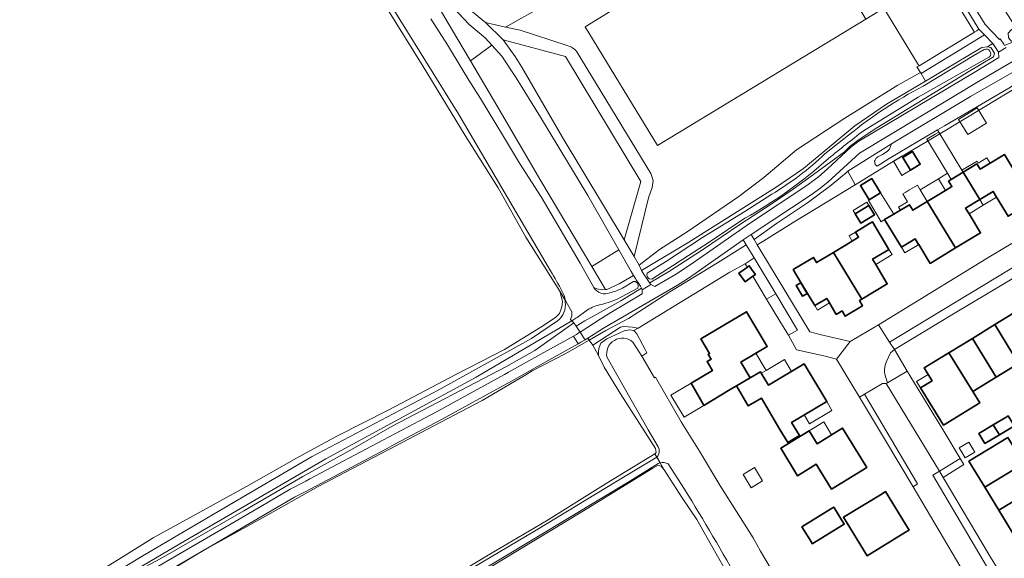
# Model space of a CAD drawing. Extents: x 147051 to 149075, y 463071 to 465537.
# Tile 14 of 229: x 147162 to 147357, y 464142 to 464248. Entities that reach past the tile are written whole.
import ezdxf

# ---------------------------------------------------------------- set-up
doc = ezdxf.new("R2010")
doc.units = 0
doc.header["$LTSCALE"] = 0.5
for name, color, linetype, lineweight in [('B-PV-GR-BEPLANTING_CULTUUR_BODEMBEDEKKER-GV', 252, 'CONTINUOUS', 18), ('B-PV-GR-BEPLANTING_CULTUUR_HEESTERS-GV', 252, 'CONTINUOUS', 18), ('B-PV-GR-BEPLANTING_CULTUUR_VASTE PLANTENVAK-GV', 252, 'CONTINUOUS', 18), ('B-PV-GR-GRAS-GV', 252, 'CONTINUOUS', 13), ('B-PV-GR-STRUIK-GV', 252, 'CONTINUOUS', 13), ('B-PV-OG-BEBOUWING-GV', 6, 'CONTINUOUS', 35), ('B-PV-OG-BEBOUWING_LUIFEL-GV', 6, 'CONTINUOUS', 18), ('B-PV-OG-TERREIN_BEGROEID-GV', 252, 'CONTINUOUS', 18), ('B-PV-OG-TERREIN_ERF-GV', 252, 'CONTINUOUS', 18), ('B-PV-OG-TERREIN_OEVER-GV', 252, 'CONTINUOUS', 18), ('B-PV-OG-WATER_SLOOT-GV', 252, 'CONTINUOUS', 18), ('B-PV-OG-WEG-GV', 252, 'CONTINUOUS', 18), ('B-PV-VH-GESLOTENVERHARDING-GV', 252, 'CONTINUOUS', 18), ('B-PV-VH-GESLOTENVERHARDING_ASFALT-GV', 252, 'CONTINUOUS', 18), ('B-PV-VH-OPENVERHARDING_BETONSTRAATSTEEN-GV', 252, 'CONTINUOUS', 18), ('B-PV-VH-OPENVERHARDING_STRAATBAKSTEEN-GV', 252, 'CONTINUOUS', 18), ('B-PV-VH-OPENVERHARDING_TEGEL-GV', 252, 'CONTINUOUS', 18)]:
    doc.layers.add(name, color=color, linetype=linetype, lineweight=lineweight)

msp = doc.modelspace()

# ---------------------------------------------------------------- linework, layer by layer
at = {"layer": 'B-PV-GR-BEPLANTING_CULTUUR_BODEMBEDEKKER-GV', "flags": 128}
msp.add_lwpolyline([(147337.327, 464178.588), (147334.792, 464182.864), (147334.035, 464182.23), (147333.189, 464180.379), (147332.984, 464179.772), (147332.865, 464178.925), (147332.858, 464178.381), (147332.913, 464178.016), (147333.424, 464176.298)], close=True, dxfattribs=at)
at = {"layer": 'B-PV-GR-BEPLANTING_CULTUUR_HEESTERS-GV', "flags": 128}
msp.add_lwpolyline([(147250.744, 464250.224), (147254.018, 464247.501), (147257.979, 464246.638), (147264.899, 464250.483)], dxfattribs=at)
for points in [[(147340.05, 464237.432), (147352.61, 464245.065), (147351.503, 464246.226), (147351.065, 464245.909), (147350.631, 464245.596), (147339.657, 464238.981), (147339.253, 464238.738), (147339.933, 464237.624)], [(147340.05, 464237.432), (147340.945, 464235.967), (147346.874, 464239.479), (147352.073, 464242.589), (147353.177, 464242.736), (147353.602, 464242.997), (147354.225, 464243.373), (147352.61, 464245.065)], [(147305.336, 464199.819), (147305.461, 464199.612), (147305.772, 464199.174), (147306.123, 464199.423), (147306.913, 464198.311), (147307.343, 464197.706), (147306.829, 464197.346), (147309.55, 464192.837), (147311.337, 464193.883), (147307.114, 464200.985)], [(147309.55, 464192.837), (147312.187, 464188.467), (147313.893, 464185.741), (147315.623, 464186.676), (147311.337, 464193.883)]]:
    msp.add_lwpolyline(points, close=True, dxfattribs=at)
at = {"layer": 'B-PV-GR-BEPLANTING_CULTUUR_VASTE PLANTENVAK-GV', "flags": 128}
msp.add_lwpolyline([(147356.552, 464243.004), (147357.03, 464243.203), (147357.821, 464243.521), (147358.327, 464243.744), (147358.103, 464243.708), (147357.748, 464244.01), (147357.514, 464244.21), (147357.316, 464244.599), (147357.271, 464245.417), (147357.929, 464246.124), (147358.779, 464246.546), (147335.311, 464283.261), (147331.888, 464281.237), (147331.902, 464281.214), (147342.231, 464264.306), (147344.054, 464261.322), (147352.749, 464247.146), (147355.533, 464244.168), (147355.676, 464244.273), (147356.397, 464243.228)], close=True, dxfattribs=at)
at = {"layer": 'B-PV-GR-GRAS-GV', "flags": 128}
for points in [[(147246.963, 464137.662), (147254.888, 464142.426), (147266.037, 464149.021), (147277.86, 464156.368), (147287.459, 464162.235), (147287.709, 464162.511), (147287.607, 464163.337), (147280.656, 464174.081), (147277.43, 464179.398), (147276.322, 464181.661), (147275.187, 464183.728), (147274.481, 464184.726), (147269.766, 464182.03), (147263.259, 464178.637), (147261.944, 464177.875), (147253.36, 464172.821), (147242.423, 464167.073), (147235.017, 464163.196), (147230.517, 464160.772), (147220.965, 464155.787), (147209.958, 464149.623), (147200.543, 464144.361), (147198.328, 464143.183), (147188.707, 464137.367)], [(147300.102, 464141.557), (147295.79, 464149.252), (147292.846, 464153.525), (147289.336, 464159.066), (147288.745, 464159.814), (147288.115, 464160.014), (147287.088, 464159.432), (147273.065, 464150.806), (147248.393, 464135.862)]]:
    msp.add_lwpolyline(points, dxfattribs=at)
at = {"layer": 'B-PV-GR-STRUIK-GV', "flags": 128}
msp.add_lwpolyline([(147343.319, 464226.289), (147333.776, 464220.625), (147331.375, 464219.142), (147330.997, 464219.462), (147330.905, 464219.766), (147330.861, 464220.101), (147330.973, 464220.341), (147331.162, 464220.683), (147331.525, 464220.943), (147332.442, 464221.44), (147333.377, 464222.015), (147333.804, 464222.509), (147334.209, 464223.569), (147325.594, 464218.118), (147327.043, 464215.467), (147333.553, 464219.448), (147343.752, 464225.536)], close=True, dxfattribs=at)
at = {"layer": 'B-PV-OG-BEBOUWING-GV', "flags": 128}
for points in [[(147336.438, 464220.837), (147337.972, 464218.321), (147339.905, 464219.5), (147338.371, 464222.016)], [(147348.367, 464217.928), (147351.644, 464212.526), (147354.294, 464214.127), (147354.974, 464213.001), (147357.265, 464209.211), (147362.127, 464212.149), (147356.52, 464221.448), (147353.703, 464219.746), (147351.732, 464218.554), (147351.109, 464219.585)], [(147329.811, 464212.472), (147332.068, 464213.854), (147330.352, 464216.657), (147328.094, 464215.275)], [(147346.889, 464202.948), (147351.821, 464205.928), (147349.534, 464209.712), (147348.853, 464210.84), (147351.644, 464212.526), (147348.367, 464217.928), (147346.01, 464216.504), (147345.494, 464216.192), (147346.153, 464215.102), (147344.891, 464214.34), (147341.298, 464212.169)], [(147329.766, 464211.335), (147327.064, 464209.673), (147328.176, 464207.866), (147330.878, 464209.529)], [(147336.164, 464203.098), (147338.905, 464204.754), (147339.578, 464203.641), (147339.587, 464203.626), (147341.84, 464199.897), (147346.889, 464202.948), (147341.298, 464212.169), (147338.413, 464210.426), (147337.759, 464211.508), (147335.98, 464210.432), (147335.549, 464210.172), (147334.654, 464209.631), (147332.869, 464208.552)], [(147328.382, 464192.851), (147333.396, 464195.855), (147331.103, 464199.681), (147331.093, 464199.698), (147330.476, 464200.727), (147333.148, 464202.328), (147333.704, 464202.661), (147330.442, 464208.104), (147329.886, 464207.771), (147327.091, 464206.096), (147327.716, 464205.057), (147326.468, 464204.31), (147322.749, 464202.082)], [(147314.795, 464198.668), (147316.33, 464196.107), (147317.601, 464193.984), (147319.06, 464191.549), (147321.427, 464192.967), (147321.958, 464192.08), (147323.315, 464189.815), (147324.456, 464190.498), (147325.072, 464189.469), (147328.504, 464191.525), (147327.887, 464192.554), (147328.382, 464192.851), (147322.749, 464202.082), (147319.401, 464200.076), (147318.806, 464201.071)], [(147306.829, 464197.346), (147307.343, 464197.706), (147306.913, 464198.311), (147306.123, 464199.423), (147305.772, 464199.174), (147304.077, 464197.97), (147305.286, 464196.268)], [(147317.213, 464193.751), (147317.573, 464193.967), (147316.301, 464196.09), (147315.941, 464195.874), (147315.389, 464195.543), (147316.66, 464193.42)], [(147294.631, 464176.244), (147296.985, 464172.101), (147297.138, 464171.832), (147302.353, 464174.953), (147303.57, 464175.665), (147306.329, 464177.278), (147304.479, 464180.379), (147309.672, 464183.477), (147305.574, 464190.347), (147296.556, 464184.968), (147298.293, 464182.057), (147298.018, 464181.893), (147298.571, 464180.966), (147297.781, 464180.494), (147298.703, 464178.948), (147298.824, 464178.745)], [(147364.076, 464183.035), (147359.381, 464190.692), (147354.647, 464187.792), (147359.307, 464180.114)], [(147354.872, 464177.397), (147359.307, 464180.114), (147354.647, 464187.792), (147350.228, 464185.085)], [(147354.872, 464177.397), (147350.228, 464185.085), (147345.575, 464182.234), (147350.268, 464174.577)], [(147339.952, 464175.283), (147344.463, 464167.919), (147351.644, 464172.316), (147350.268, 464174.577), (147345.575, 464182.234), (147340.688, 464179.24), (147341.478, 464177.95), (147342.25, 464176.69)], [(147312.186, 464167.08), (147313.716, 464164.513), (147316.021, 464165.888), (147314.49, 464168.454), (147321.411, 464172.583), (147316.96, 464180.045), (147309.896, 464175.831), (147308.491, 464178.186), (147308.323, 464178.468), (147306.329, 464177.278), (147303.57, 464175.665), (147305.928, 464171.711), (147308.508, 464173.249)], [(147355.537, 464165.98), (147358.215, 464167.585), (147358.489, 464167.749), (147357.298, 464169.735), (147357.025, 464169.572), (147354.327, 464167.955)], [(147352.689, 464164.274), (147355.537, 464165.98), (147354.327, 464167.955), (147351.499, 464166.26)], [(147322.393, 464166.02), (147322.296, 464165.96), (147319.526, 464164.254), (147317.957, 464166.803), (147312.331, 464163.339), (147315.658, 464157.933), (147319.35, 464160.206), (147322.381, 464155.284), (147329.314, 464159.552), (147324.525, 464167.332)], [(147357.234, 464165.506), (147349.513, 464160.82), (147352.648, 464155.655), (147360.368, 464160.343)], [(147355.421, 464151.086), (147363.123, 464155.804), (147360.368, 464160.343), (147352.648, 464155.655)], [(147365.894, 464151.24), (147368.383, 464152.847), (147365.734, 464157.266), (147363.176, 464155.716), (147363.123, 464155.804), (147355.421, 464151.086), (147358.258, 464146.412), (147365.968, 464151.118)], [(147337.006, 464146.745), (147337.706, 464147.172), (147333.053, 464154.798), (147332.353, 464154.371), (147324.727, 464149.717), (147329.381, 464142.092)], [(147316.52, 464147.847), (147318.396, 464144.756), (147318.56, 464144.485), (147324.881, 464148.322), (147322.841, 464151.683), (147322.39, 464151.409)]]:
    msp.add_lwpolyline(points, close=True, dxfattribs=at)
at = {"layer": 'B-PV-OG-BEBOUWING_LUIFEL-GV', "flags": 128}
for points in [[(147349.277, 464225.372), (147353.003, 464227.652), (147351.171, 464230.646), (147347.445, 464228.366)], [(147345.277, 464217.717), (147346.01, 464216.504), (147348.367, 464217.928), (147348.133, 464218.314), (147343.553, 464225.863), (147342.863, 464225.446), (147341.21, 464224.448)], [(147337.972, 464218.321), (147336.289, 464221.081), (147334.621, 464220.086), (147336.288, 464217.294)], [(147348.133, 464218.314), (147348.367, 464217.928), (147351.109, 464219.585), (147351.732, 464218.554), (147353.703, 464219.746), (147353.085, 464220.769), (147351.36, 464219.723), (147351.116, 464220.125)], [(147343.496, 464216.641), (147339.906, 464214.464), (147341.298, 464212.169), (147344.891, 464214.34)], [(147343.496, 464216.641), (147344.891, 464214.34), (147346.153, 464215.102), (147345.494, 464216.192), (147346.01, 464216.504), (147345.277, 464217.717)], [(147335.98, 464210.432), (147337.759, 464211.508), (147338.413, 464210.426), (147341.298, 464212.169), (147339.906, 464214.464), (147339.351, 464215.38), (147337.66, 464214.357), (147337.024, 464213.973), (147336.471, 464213.639), (147337.409, 464212.088), (147335.629, 464211.012)], [(147332.869, 464208.552), (147334.654, 464209.631), (147332.068, 464213.854), (147329.811, 464212.472), (147329.644, 464212.37), (147332.198, 464208.146)], [(147349.534, 464209.712), (147352.325, 464211.399), (147351.644, 464212.526), (147348.853, 464210.84)], [(147351.644, 464212.526), (147352.325, 464211.399), (147354.974, 464213.001), (147354.294, 464214.127)], [(147327.064, 464209.673), (147329.766, 464211.335), (147329.349, 464212.014), (147326.647, 464210.351)], [(147326.468, 464204.31), (147327.716, 464205.057), (147327.091, 464206.096), (147325.846, 464205.347)], [(147336.164, 464203.098), (147336.845, 464201.97), (147339.587, 464203.626), (147339.578, 464203.641), (147338.905, 464204.754)], [(147331.093, 464199.698), (147334.321, 464201.633), (147333.704, 464202.661), (147333.148, 464202.328), (147330.476, 464200.727)], [(147321.958, 464192.08), (147321.427, 464192.967), (147319.06, 464191.549), (147319.592, 464190.662)], [(147304.479, 464180.379), (147306.329, 464177.278), (147308.323, 464178.468), (147308.491, 464178.186), (147309.433, 464178.748), (147309.265, 464179.03), (147307.415, 464182.131)], [(147308.491, 464178.186), (147309.896, 464175.831), (147314.469, 464178.559), (147313.064, 464180.914), (147309.433, 464178.748)], [(147339.952, 464175.283), (147342.25, 464176.69), (147341.478, 464177.95), (147339.171, 464176.558)], [(147297.138, 464171.832), (147296.985, 464172.101), (147294.631, 464176.244), (147290.635, 464173.861), (147293.237, 464169.497)], [(147321.411, 464172.583), (147316.978, 464169.939), (147318.022, 464168.188), (147322.455, 464170.832)], [(147317.957, 464166.803), (147319.526, 464164.254), (147322.296, 464165.96), (147322.393, 464166.02), (147320.823, 464168.568)], [(147349.47, 464164.576), (147347.578, 464163.442), (147348.769, 464161.456), (147350.66, 464162.59)], [(147307.129, 464159.537), (147304.892, 464158.161), (147306.498, 464155.553), (147308.733, 464156.93)]]:
    msp.add_lwpolyline(points, close=True, dxfattribs=at)
at = {"layer": 'B-PV-OG-TERREIN_BEGROEID-GV', "flags": 128}
for points in [[(147314.865, 464272.023), (147329.165, 464248.19), (147332.725, 464250.381), (147326.14, 464261.21), (147337.018, 464267.776), (147337.073, 464267.809), (147349.578, 464247.322), (147350.515, 464245.799), (147350.509, 464245.796), (147350.631, 464245.596), (147351.065, 464245.909), (147351.503, 464246.226), (147344.877, 464257.059), (147330.458, 464280.632), (147325.938, 464288.047), (147324.253, 464287.702), (147310.966, 464278.851)], [(147235.23, 464267.074), (147241.254, 464256.646), (147248.356, 464244.493), (147251.046, 464239.927), (147255.255, 464243.07), (147253.953, 464244.523), (147250.782, 464247.168), (147248.696, 464249.355), (147247.028, 464251.206), (147245.254, 464253.77), (147241.852, 464259.4), (147235.327, 464270.302), (147230.926, 464277.919), (147229.196, 464276.826)], [(147314.865, 464272.023), (147273.71, 464246.679), (147288.01, 464223.195), (147329.165, 464248.19)], [(147327.882, 464221.69), (147321.641, 464215.961), (147320.09, 464214.727), (147318.561, 464213.586), (147306.479, 464205.607), (147307.079, 464204.612), (147311.478, 464207.81), (147317.601, 464211.896), (147321.95, 464215.105), (147325.273, 464217.836), (147325.594, 464218.118), (147334.209, 464223.569), (147349.82, 464232.881), (147358.445, 464237.822), (147373.263, 464247.517), (147374.35, 464247.448), (147374.85, 464247.768), (147373.901, 464249.422), (147358.719, 464240.181), (147351.72, 464236.059)], [(147259.894, 464240.794), (147261.208, 464238.73), (147269.161, 464224.902), (147281.38, 464204.54), (147284.68, 464216.072), (147269.807, 464240.824), (147257.496, 464244.134)], [(147280.333, 464202.591), (147274.252, 464213.327), (147264.867, 464228.821), (147260.048, 464236.612), (147257.207, 464240.892), (147255.255, 464243.07), (147251.046, 464239.927), (147256.237, 464231.115), (147264.92, 464216.236), (147275, 464199.269)], [(147286.464, 464196.024), (147286.664, 464195.725), (147287.457, 464195.36), (147291.547, 464197.709), (147294.619, 464199.738), (147306.355, 464207.903), (147317.469, 464215.288), (147319.825, 464217.051), (147321.515, 464218.549), (147326.192, 464222.897), (147327.769, 464224.089), (147350.519, 464237.666), (147355.448, 464240.598), (147355.391, 464241.655), (147355.117, 464242.058), (147354.908, 464242.366), (147354.225, 464243.373), (147353.602, 464242.997), (147353.177, 464242.736), (147353.864, 464242.572), (147354.547, 464241.467), (147354.377, 464240.774), (147349.495, 464237.877), (147344.061, 464234.452), (147331.302, 464226.702), (147327.653, 464224.252), (147326.063, 464223.05), (147324.904, 464221.972), (147319.518, 464217.979), (147314.769, 464214.595), (147310.47, 464211.612), (147304.471, 464207.701), (147296.698, 464202.486), (147290.349, 464198.399), (147286.492, 464196.041)], [(147339.933, 464237.624), (147335.486, 464235.143), (147324.998, 464228.629), (147315.429, 464222.333), (147309.006, 464216.868), (147305.729, 464214.376), (147304.046, 464213.108), (147293.821, 464206.157), (147288.366, 464202.68), (147284.353, 464199.572), (147284.367, 464199.548), (147284.82, 464198.472), (147294.147, 464204.104), (147311.463, 464215.001), (147316.864, 464218.642), (147326.986, 464227.1), (147333.209, 464231.385), (147340.945, 464235.967), (147340.05, 464237.432)], [(147317.601, 464211.896), (147311.478, 464207.81), (147307.079, 464204.612), (147307.69, 464203.598), (147308.981, 464204.378), (147315.306, 464208.29), (147327.043, 464215.467), (147325.594, 464218.118), (147325.273, 464217.836), (147321.95, 464215.105)], [(147274.481, 464184.726), (147277.783, 464186.622), (147282.233, 464189.03), (147290.407, 464194.27), (147299.83, 464200.038), (147304.754, 464203.122), (147305.526, 464203.588), (147304.943, 464204.541), (147295.63, 464198.025), (147293.693, 464196.736), (147291.94, 464195.627), (147277.335, 464187.073), (147274.193, 464185.133)], [(147299.83, 464200.038), (147290.407, 464194.27), (147282.233, 464189.03), (147277.783, 464186.622), (147274.481, 464184.726), (147275.187, 464183.728), (147280.684, 464187.327), (147281.31, 464187.402), (147283.037, 464187.279), (147284.163, 464187.081), (147302.311, 464198.164), (147305.336, 464199.819), (147307.114, 464200.985), (147306.89, 464201.362), (147305.526, 464203.588), (147304.754, 464203.122)], [(147277.7, 464194.725), (147277.956, 464194.731), (147280.42, 464195.841), (147283.25, 464197.534), (147282.767, 464198.295), (147280.333, 464202.591), (147275, 464199.269)], [(147284.958, 464193.879), (147284.984, 464194.697), (147284.838, 464195.03), (147280.751, 464192.532), (147277.293, 464190.591), (147273.601, 464188.519), (147271.923, 464187.505), (147272.604, 464186.526), (147272.716, 464186.348), (147272.729, 464186.332), (147276.683, 464188.869), (147278.791, 464190.184)]]:
    msp.add_lwpolyline(points, close=True, dxfattribs=at)
for points in [[(147329.165, 464248.19), (147288.01, 464223.195), (147273.71, 464246.679), (147314.865, 464272.023)], [(147243.235, 464248.248), (147246.524, 464243.119), (147249.403, 464238.328), (147250.723, 464236.132), (147253.021, 464232.502), (147257.367, 464225.323), (147260.722, 464219.7), (147265.002, 464213.041), (147272.695, 464199.953), (147275.436, 464195.16), (147275.978, 464194.902), (147277.014, 464194.708), (147277.7, 464194.725), (147275, 464199.269), (147264.92, 464216.236), (147256.237, 464231.115), (147251.046, 464239.927), (147248.356, 464244.493), (147241.254, 464256.646)], [(147264.899, 464250.483), (147257.979, 464246.638), (147260.876, 464246.007), (147270.169, 464242.957)], [(147272.056, 464241.747), (147286.649, 464217.691), (147287.134, 464216.276), (147286.915, 464214.92), (147286.183, 464212.861), (147283.352, 464201.246), (147284.353, 464199.572), (147288.366, 464202.68), (147293.821, 464206.157), (147304.046, 464213.108), (147305.729, 464214.376), (147309.006, 464216.868), (147315.429, 464222.333), (147324.998, 464228.629), (147335.486, 464235.143), (147339.933, 464237.624), (147339.253, 464238.738), (147339.657, 464238.981), (147339.494, 464239.249), (147332.725, 464250.381)]]:
    msp.add_lwpolyline(points, dxfattribs=at)
at = {"layer": 'B-PV-OG-TERREIN_BEGROEID-GV'}
msp.add_lwpolyline([(147270.169, 464242.957, -0.1695348), (147272.056, 464241.747)], format="xyb", dxfattribs=at)
at = {"layer": 'B-PV-OG-TERREIN_ERF-GV', "flags": 128}
for points in [[(147326.031, 464184.43), (147331.637, 464187.782), (147334.881, 464189.721), (147353.753, 464201.33), (147372.476, 464212.464), (147384.274, 464219.687), (147387.549, 464221.692), (147389.424, 464222.92), (147377.922, 464241.827), (147378.125, 464241.949), (147376.175, 464245.132), (147359.262, 464234.862), (147352.751, 464230.908), (147343.752, 464225.536), (147333.553, 464219.448), (147327.043, 464215.467), (147315.306, 464208.29), (147308.981, 464204.378), (147307.69, 464203.598), (147308.422, 464202.383), (147318.061, 464186.343), (147320.048, 464185.849)], [(147352.751, 464230.908), (147359.262, 464234.862), (147358.874, 464235.493), (147357.399, 464234.542), (147344.675, 464227.094), (147343.319, 464226.289), (147343.752, 464225.536)], [(147336.438, 464220.837), (147338.371, 464222.016), (147339.905, 464219.5), (147337.972, 464218.321)], [(147329.811, 464212.472), (147328.094, 464215.275), (147330.352, 464216.657), (147332.068, 464213.854)], [(147329.766, 464211.335), (147330.878, 464209.529), (147328.176, 464207.866), (147327.064, 464209.673)], [(147314.795, 464198.668), (147318.806, 464201.071), (147319.401, 464200.076), (147322.749, 464202.082), (147326.468, 464204.31), (147327.716, 464205.057), (147327.091, 464206.096), (147329.886, 464207.771), (147330.442, 464208.104), (147333.704, 464202.661), (147333.148, 464202.328), (147330.476, 464200.727), (147331.093, 464199.698), (147331.103, 464199.681), (147333.396, 464195.855), (147328.382, 464192.851), (147327.887, 464192.554), (147328.504, 464191.525), (147325.072, 464189.469), (147324.456, 464190.498), (147323.315, 464189.815), (147321.958, 464192.08), (147321.427, 464192.967), (147319.06, 464191.549), (147317.601, 464193.984), (147316.33, 464196.107)], [(147317.213, 464193.751), (147316.66, 464193.42), (147315.389, 464195.543), (147315.941, 464195.874), (147316.301, 464196.09), (147317.573, 464193.967)], [(147294.631, 464176.244), (147298.824, 464178.745), (147298.703, 464178.948), (147297.781, 464180.494), (147298.571, 464180.966), (147298.018, 464181.893), (147298.293, 464182.057), (147296.556, 464184.968), (147305.574, 464190.347), (147309.672, 464183.477), (147304.479, 464180.379), (147306.329, 464177.278), (147308.323, 464178.468), (147308.491, 464178.186), (147309.896, 464175.831), (147316.96, 464180.045), (147321.411, 464172.583), (147314.49, 464168.454), (147316.021, 464165.888), (147313.716, 464164.513), (147312.186, 464167.08), (147308.508, 464173.249), (147305.928, 464171.711), (147303.57, 464175.665), (147302.353, 464174.953), (147297.138, 464171.832), (147296.985, 464172.101)], [(147352.689, 464164.274), (147351.499, 464166.26), (147354.327, 464167.955), (147357.025, 464169.572), (147357.298, 464169.735), (147358.489, 464167.749), (147358.215, 464167.585), (147355.537, 464165.98)], [(147322.393, 464166.02), (147324.525, 464167.332), (147329.314, 464159.552), (147322.381, 464155.284), (147319.35, 464160.206), (147315.658, 464157.933), (147312.331, 464163.339), (147317.957, 464166.803), (147319.526, 464164.254), (147322.296, 464165.96)], [(147352.648, 464155.655), (147349.513, 464160.82), (147357.234, 464165.506), (147360.368, 464160.343), (147363.123, 464155.804), (147363.176, 464155.716), (147365.734, 464157.266), (147368.383, 464152.847), (147365.894, 464151.24), (147365.968, 464151.118), (147368.711, 464146.599), (147371.62, 464141.805), (147373.91, 464143.189), (147376.701, 464138.685), (147379.574, 464134.049), (147377.211, 464132.595), (147369.49, 464127.908), (147366.65, 464132.587), (147363.924, 464137.078), (147360.985, 464141.919), (147358.258, 464146.412), (147355.421, 464151.086)], [(147337.006, 464146.745), (147329.381, 464142.092), (147324.727, 464149.717), (147332.353, 464154.371), (147333.053, 464154.798), (147337.706, 464147.172)], [(147316.52, 464147.847), (147322.39, 464151.409), (147322.841, 464151.683), (147324.881, 464148.322), (147318.56, 464144.485), (147318.396, 464144.756)]]:
    msp.add_lwpolyline(points, close=True, dxfattribs=at)
for points in [[(147357.265, 464209.211), (147354.974, 464213.001), (147354.294, 464214.127), (147351.644, 464212.526), (147348.853, 464210.84), (147349.534, 464209.712), (147351.821, 464205.928), (147346.889, 464202.948), (147341.84, 464199.897), (147339.587, 464203.626), (147339.578, 464203.641), (147338.905, 464204.754), (147336.164, 464203.098), (147332.869, 464208.552), (147334.654, 464209.631), (147335.549, 464210.172), (147335.98, 464210.432), (147337.759, 464211.508), (147338.413, 464210.426), (147341.298, 464212.169), (147344.891, 464214.34), (147346.153, 464215.102), (147345.494, 464216.192), (147346.01, 464216.504), (147348.367, 464217.928), (147351.109, 464219.585), (147351.732, 464218.554), (147353.703, 464219.746), (147356.52, 464221.448)], [(147366.714, 464201.997), (147346.441, 464189.91), (147334.792, 464182.864), (147337.327, 464178.588), (147344.529, 464166.735), (147347.766, 464161.309), (147348.494, 464160.133), (147344.395, 464157.551), (147353.605, 464142.122), (147364.119, 464124.893)], [(147347.928, 464139.788), (147338.478, 464155.746), (147333.046, 464164.919), (147327.898, 464173.46), (147323.385, 464180.948), (147320.857, 464181.595), (147315.449, 464182.84), (147313.893, 464185.741), (147312.187, 464188.467), (147309.55, 464192.837), (147306.829, 464197.346), (147305.286, 464196.268), (147304.077, 464197.97), (147305.772, 464199.174), (147305.461, 464199.612), (147305.336, 464199.819), (147302.311, 464198.164), (147284.163, 464187.081), (147283.282, 464186.638), (147283.931, 464185.995), (147285.524, 464182.863), (147285.903, 464182.219), (147284.864, 464181.584), (147287.428, 464177.269), (147287.624, 464177.409), (147292.644, 464168.6), (147296.279, 464162.783), (147300.335, 464156.03), (147306.889, 464145.621), (147308.34, 464143.003), (147312.086, 464136.648)], [(147359.307, 464180.114), (147354.872, 464177.397), (147350.268, 464174.577), (147351.644, 464172.316), (147344.463, 464167.919), (147339.952, 464175.283), (147342.25, 464176.69), (147341.478, 464177.95), (147340.688, 464179.24), (147345.575, 464182.234), (147350.228, 464185.085), (147354.647, 464187.792), (147359.381, 464190.692)]]:
    msp.add_lwpolyline(points, dxfattribs=at)
at = {"layer": 'B-PV-OG-TERREIN_OEVER-GV', "flags": 128}
for points in [[(147218.072, 464278.364), (147218.591, 464277.492), (147224.394, 464267.868), (147226.86, 464263.755), (147227.061, 464263.103), (147227.22, 464262.409), (147227.689, 464261.779), (147234.671, 464250.163), (147241.714, 464238.838), (147249.971, 464225.176), (147256.491, 464214.822), (147261.991, 464205.106), (147268.685, 464194.399), (147269.748, 464192.637)], [(147266.841, 464198.409), (147248.75, 464229.336), (147233.222, 464254.466), (147219.868, 464277.197)], [(147340.456, 464234.945), (147350.514, 464241), (147352.537, 464242.216)], [(147353.589, 464240.72), (147339.483, 464232.778), (147328.672, 464226.106)], [(147321.064, 464221.536), (147325.699, 464225.225)], [(147305.261, 464208.835), (147298.185, 464204.106), (147286.858, 464196.809), (147286.33, 464196.867), (147286.028, 464197.191), (147285.888, 464197.619), (147285.977, 464197.999), (147289.585, 464200.194), (147296.853, 464205.056), (147305.276, 464210.179), (147310.579, 464213.576)], [(147280.836, 464194.881), (147281.093, 464195.025), (147283.256, 464196.342), (147283.612, 464196.321), (147284.087, 464195.955), (147284.21, 464196.021), (147283.797, 464196.671), (147283.636, 464196.926), (147283.25, 464197.534), (147280.42, 464195.841), (147277.956, 464194.731), (147277.7, 464194.725), (147277.014, 464194.708), (147275.978, 464194.902), (147275.436, 464195.16)], [(147271.88, 464189.055), (147271.064, 464188.572), (147271.458, 464188.175), (147271.923, 464187.505), (147273.601, 464188.519), (147277.293, 464190.591), (147280.751, 464192.532), (147284.838, 464195.03), (147284.623, 464195.37), (147284.21, 464196.021), (147284.087, 464195.955), (147284.191, 464195.42), (147284.092, 464195.028), (147279.879, 464192.788)], [(147269.748, 464192.637), (147268.685, 464194.399), (147269.205, 464192.45), (147269.153, 464191.672), (147268.976, 464190.911), (147268.613, 464189.976), (147267.828, 464189.223), (147264.92, 464187.263), (147257.738, 464182.863), (147248.14, 464177.938), (147234.886, 464170.918), (147224.776, 464165.793), (147217.12, 464161.628), (147206.817, 464155.819), (147188.373, 464145.644), (147181.474, 464141.382), (147177.732, 464139.071), (147165.191, 464131.148), (147153.514, 464124.149)], [(147092.217, 464083.887), (147106.67, 464092.6), (147129.81, 464107.691), (147138.351, 464112.999), (147162.047, 464127.453), (147186.612, 464142.29), (147202.305, 464151.493), (147219.619, 464161.647), (147244.668, 464174.827), (147263.075, 464185.058), (147268.201, 464188.557)], [(147160.533, 464123.066), (147175.756, 464132.844), (147182.429, 464137.207), (147183.254, 464137.858), (147183.457, 464138.172), (147185.539, 464139.276), (147188.999, 464141.112), (147191.704, 464142.598), (147196.053, 464145.131), (147206.278, 464150.95), (147217.952, 464157.746), (147227.652, 464163.188), (147235.601, 464167.727), (147258.052, 464179.466), (147263.736, 464182.686), (147271.458, 464188.175), (147271.064, 464188.572), (147252.156, 464177.385), (147222.456, 464161.235), (147193.62, 464144.445), (147170.733, 464130.947), (147138.252, 464110.469)], [(147283.282, 464186.638), (147282.486, 464186.739), (147281.39, 464186.598), (147277.988, 464184.974), (147276.805, 464184.142), (147276.494, 464183.254), (147276.332, 464182.637), (147276.322, 464181.661), (147277.43, 464179.398), (147280.656, 464174.081), (147287.607, 464163.337), (147287.709, 464162.511), (147287.459, 464162.235), (147287.828, 464161.613), (147288.012, 464161.724)], [(147283.145, 464184.329), (147284.864, 464181.584), (147285.903, 464182.219), (147285.524, 464182.863), (147283.931, 464185.995), (147283.282, 464186.638)], [(147288.136, 464163.653), (147286.152, 464167.007), (147278.022, 464181.281)], [(147251.253, 464139.584), (147264.021, 464147.165), (147281.935, 464158.064), (147287.828, 464161.613), (147287.459, 464162.235), (147277.86, 464156.368), (147266.037, 464149.021), (147254.888, 464142.426), (147246.963, 464137.662)], [(147248.393, 464135.862), (147273.065, 464150.806), (147287.088, 464159.432), (147288.115, 464160.014), (147288.745, 464159.814), (147289.336, 464159.066), (147288.508, 464160.464)], [(147288.092, 464160.317), (147282.52, 464156.855), (147264.141, 464145.772), (147248.6, 464136.438)], [(147288.508, 464160.464), (147289.336, 464159.066)], [(147293.304, 464155.245), (147290.115, 464160.271)], [(147289.336, 464159.066), (147292.846, 464153.525), (147295.79, 464149.252), (147300.102, 464141.557), (147304.056, 464134.708), (147305.629, 464131.931)]]:
    msp.add_lwpolyline(points, dxfattribs=at)
for points in [[(147285.798, 464197.016), (147286.214, 464196.395), (147286.464, 464196.024), (147286.492, 464196.041), (147290.349, 464198.399), (147296.698, 464202.486), (147304.471, 464207.701), (147310.47, 464211.612), (147314.769, 464214.595), (147319.518, 464217.979), (147324.904, 464221.972), (147326.063, 464223.05), (147327.653, 464224.252), (147331.302, 464226.702), (147344.061, 464234.452), (147349.495, 464237.877), (147354.377, 464240.774), (147354.547, 464241.467), (147353.864, 464242.572), (147353.177, 464242.736), (147352.073, 464242.589), (147346.874, 464239.479), (147340.945, 464235.967), (147333.209, 464231.385), (147326.986, 464227.1), (147316.864, 464218.642), (147311.463, 464215.001), (147294.147, 464204.104), (147284.82, 464198.472), (147285.381, 464197.636)], [(147284.163, 464187.081), (147283.037, 464187.279), (147281.31, 464187.402), (147280.684, 464187.327), (147275.187, 464183.728), (147276.322, 464181.661), (147276.332, 464182.637), (147276.494, 464183.254), (147276.805, 464184.142), (147277.988, 464184.974), (147281.39, 464186.598), (147282.486, 464186.739), (147283.282, 464186.638)]]:
    msp.add_lwpolyline(points, close=True, dxfattribs=at)
at = {"layer": 'B-PV-OG-TERREIN_OEVER-GV'}
for points in [[(147352.537, 464242.216, -0.7930457), (147353.589, 464240.72)], [(147325.699, 464225.225, -0.0504786), (147340.456, 464234.945)], [(147328.672, 464226.106, 0.0076429), (147321.745, 464220.636)], [(147321.745, 464220.636, -0.0549394), (147305.261, 464208.835)], [(147310.579, 464213.576, 0.0523097), (147321.064, 464221.536)], [(147269.131, 464194.349, 0.0247509), (147266.841, 464198.409)], [(147275.436, 464195.16, 0.3858334), (147278.587, 464194.085)], [(147269.748, 464192.637, 0.1277479), (147269.131, 464194.349)], [(147278.587, 464194.085, 0.0335762), (147280.836, 464194.881)], [(147268.201, 464188.557, 0.2792187), (147269.763, 464192.263)], [(147269.763, 464192.263, 0.0289403), (147269.748, 464192.637)], [(147276.51, 464191.704, 0.0922302), (147273.868, 464190.508)], [(147279.879, 464192.788, -0.0476421), (147276.51, 464191.704)], [(147273.868, 464190.508, -0.0138217), (147271.88, 464189.055)], [(147278.022, 464181.281, -0.7361841), (147283.145, 464184.329)], [(147288.012, 464161.724, 0.2718217), (147288.136, 464163.653)], [(147288.508, 464160.464, 0.0496711), (147288.092, 464160.317)], [(147290.115, 464160.271, 0.1838358), (147288.508, 464160.464)], [(147304.279, 464136.429, 0.0169852), (147293.304, 464155.245)]]:
    msp.add_lwpolyline(points, format="xyb", dxfattribs=at)
at = {"layer": 'B-PV-OG-WATER_SLOOT-GV', "flags": 128}
for points in [[(147219.868, 464277.197), (147233.222, 464254.466), (147248.75, 464229.336), (147266.841, 464198.409)], [(147275.436, 464195.16), (147272.695, 464199.953), (147265.002, 464213.041), (147260.722, 464219.7), (147257.367, 464225.323), (147253.021, 464232.502), (147250.723, 464236.132), (147249.403, 464238.328), (147246.524, 464243.119), (147243.235, 464248.248)], [(147352.537, 464242.216), (147350.514, 464241), (147340.456, 464234.945)], [(147328.672, 464226.106), (147339.483, 464232.778), (147353.589, 464240.72)], [(147325.699, 464225.225), (147321.064, 464221.536)], [(147310.579, 464213.576), (147305.276, 464210.179), (147296.853, 464205.056), (147289.585, 464200.194), (147285.977, 464197.999), (147285.888, 464197.619), (147286.028, 464197.191), (147286.33, 464196.867), (147286.858, 464196.809), (147298.185, 464204.106), (147305.261, 464208.835)], [(147279.879, 464192.788), (147284.092, 464195.028), (147284.191, 464195.42), (147284.087, 464195.955), (147283.612, 464196.321), (147283.256, 464196.342), (147281.093, 464195.025), (147280.836, 464194.881)], [(147092.8, 464082.943), (147094.93, 464084.101), (147117.726, 464097.981), (147138.252, 464110.469), (147170.733, 464130.947), (147193.62, 464144.445), (147222.456, 464161.235), (147252.156, 464177.385), (147271.064, 464188.572), (147270.798, 464188.841), (147271.097, 464189.567), (147271.07, 464190.343), (147269.941, 464192.318), (147269.748, 464192.637)], [(147269.748, 464192.637), (147269.941, 464192.318), (147271.07, 464190.343), (147271.097, 464189.567), (147270.798, 464188.841), (147271.064, 464188.572), (147271.88, 464189.055)], [(147268.201, 464188.557), (147263.075, 464185.058), (147244.668, 464174.827), (147219.619, 464161.647), (147202.305, 464151.493), (147186.612, 464142.29), (147162.047, 464127.453), (147138.351, 464112.999), (147129.81, 464107.691), (147106.67, 464092.6), (147092.217, 464083.887)], [(147358.922, 464059.762), (147353.859, 464067.969), (147344.929, 464082.534), (147341.715, 464087.561), (147339.277, 464091.675), (147336.145, 464097.037), (147332.51, 464103.02), (147331.643, 464104.53), (147331.524, 464104.442), (147331.019, 464105.271), (147322.825, 464118.716), (147317.407, 464127.774), (147316.045, 464130.05), (147315.616, 464130.788), (147312.086, 464136.648), (147308.34, 464143.003), (147306.889, 464145.621), (147300.335, 464156.03), (147296.279, 464162.783), (147292.644, 464168.6), (147287.624, 464177.409), (147287.428, 464177.269), (147284.864, 464181.584), (147283.145, 464184.329)], [(147278.022, 464181.281), (147286.152, 464167.007), (147288.136, 464163.653)], [(147288.508, 464160.464), (147287.828, 464161.613), (147281.935, 464158.064), (147264.021, 464147.165), (147251.253, 464139.584), (147242.15, 464134.275), (147231.92, 464128.376), (147216.53, 464118.828)], [(147248.6, 464136.438), (147264.141, 464145.772), (147282.52, 464156.855), (147288.092, 464160.317)], [(147288.012, 464161.724), (147287.828, 464161.613), (147288.508, 464160.464)], [(147290.115, 464160.271), (147293.304, 464155.245)]]:
    msp.add_lwpolyline(points, dxfattribs=at)
msp.add_lwpolyline([(147358.445, 464237.822), (147349.82, 464232.881), (147334.209, 464223.569), (147333.804, 464222.509), (147333.377, 464222.015), (147332.442, 464221.44), (147331.525, 464220.943), (147331.162, 464220.683), (147330.973, 464220.341), (147330.861, 464220.101), (147330.905, 464219.766), (147330.997, 464219.462), (147331.375, 464219.142), (147333.776, 464220.625), (147343.319, 464226.289), (147344.675, 464227.094), (147357.399, 464234.542), (147358.874, 464235.493), (147374.632, 464245.652), (147374.978, 464246.412), (147374.35, 464247.448), (147373.263, 464247.517)], close=True, dxfattribs=at)
at = {"layer": 'B-PV-OG-WATER_SLOOT-GV'}
for points in [[(147353.589, 464240.72, 0.7930457), (147352.537, 464242.216)], [(147340.456, 464234.945, 0.0504786), (147325.699, 464225.225)], [(147321.745, 464220.636, -0.0076429), (147328.672, 464226.106)], [(147305.261, 464208.835, 0.0549394), (147321.745, 464220.636)], [(147321.064, 464221.536, -0.0523097), (147310.579, 464213.576)], [(147266.841, 464198.409, -0.0247509), (147269.131, 464194.349)], [(147278.587, 464194.085, -0.3858334), (147275.436, 464195.16)], [(147269.131, 464194.349, -0.1277479), (147269.748, 464192.637)], [(147280.836, 464194.881, -0.0335762), (147278.587, 464194.085)], [(147269.763, 464192.263, -0.2792187), (147268.201, 464188.557)], [(147269.748, 464192.637, -0.0289403), (147269.763, 464192.263)], [(147273.868, 464190.508, -0.0922302), (147276.51, 464191.704)], [(147276.51, 464191.704, 0.0476421), (147279.879, 464192.788)], [(147271.88, 464189.055, 0.0138217), (147273.868, 464190.508)], [(147283.145, 464184.329, 0.7361841), (147278.022, 464181.281)], [(147288.136, 464163.653, -0.2718217), (147288.012, 464161.724)], [(147288.092, 464160.317, -0.0496711), (147288.508, 464160.464)], [(147288.508, 464160.464, -0.1838358), (147290.115, 464160.271)], [(147293.304, 464155.245, -0.0169852), (147304.279, 464136.429)]]:
    msp.add_lwpolyline(points, format="xyb", dxfattribs=at)
at = {"layer": 'B-PV-OG-WEG-GV', "flags": 128}
for points in [[(147188.485, 464139.534), (147200.487, 464146.525), (147203.745, 464148.423), (147209.591, 464151.838), (147215.405, 464155.233), (147218.486, 464156.863), (147219.313, 464157.301), (147233.71, 464164.921), (147236.235, 464166.255), (147244.451, 464170.599), (147257.793, 464177.949), (147258.561, 464178.379), (147264.914, 464181.931), (147271.384, 464185.546), (147271.976, 464185.877), (147272.716, 464186.348), (147272.604, 464186.526), (147271.923, 464187.505), (147271.458, 464188.175), (147263.736, 464182.686), (147258.052, 464179.466), (147235.601, 464167.727), (147227.652, 464163.188), (147217.952, 464157.746), (147206.278, 464150.95), (147196.053, 464145.131), (147191.704, 464142.598), (147188.999, 464141.112)], [(147188.707, 464137.367), (147198.328, 464143.183), (147200.543, 464144.361), (147209.958, 464149.623), (147220.965, 464155.787), (147230.517, 464160.772), (147235.017, 464163.196), (147242.423, 464167.073), (147253.36, 464172.821), (147261.944, 464177.875), (147263.259, 464178.637), (147269.766, 464182.03), (147274.481, 464184.726), (147274.193, 464185.133), (147273.684, 464184.819), (147272.854, 464184.306), (147272.324, 464184.01), (147265.792, 464180.36), (147258.667, 464176.375), (147258.294, 464176.17), (147245.306, 464169.014), (147235.971, 464164.08), (147234.551, 464163.33), (147218.222, 464154.687), (147216.281, 464153.66), (147204.652, 464146.869), (147200.215, 464144.284), (147188.214, 464137.292)]]:
    msp.add_lwpolyline(points, dxfattribs=at)
at = {"layer": 'B-PV-VH-GESLOTENVERHARDING-GV', "flags": 128}
msp.add_lwpolyline([(147350.509, 464245.796), (147350.515, 464245.799), (147349.578, 464247.322), (147337.073, 464267.809), (147337.018, 464267.776), (147326.14, 464261.21), (147332.725, 464250.381), (147339.494, 464239.249), (147339.657, 464238.981), (147350.631, 464245.596)], close=True, dxfattribs=at)
at = {"layer": 'B-PV-VH-GESLOTENVERHARDING_ASFALT-GV', "flags": 128}
for points in [[(147356.552, 464243.004), (147356.397, 464243.228), (147355.676, 464244.273), (147355.533, 464244.168), (147352.749, 464247.146), (147344.054, 464261.322)], [(147344.877, 464257.059), (147351.503, 464246.226), (147352.61, 464245.065), (147354.225, 464243.373), (147354.908, 464242.366), (147355.117, 464242.058), (147355.391, 464241.655), (147356.856, 464242.564)], [(147248.696, 464249.355), (147250.782, 464247.168), (147253.953, 464244.523), (147255.255, 464243.07), (147257.207, 464240.892), (147260.048, 464236.612), (147264.867, 464228.821), (147274.252, 464213.327), (147280.333, 464202.591), (147282.767, 464198.295), (147283.25, 464197.534), (147283.636, 464196.926), (147283.797, 464196.671), (147284.21, 464196.021), (147284.623, 464195.37), (147284.838, 464195.03), (147284.984, 464194.697), (147286.664, 464195.725), (147286.464, 464196.024), (147286.214, 464196.395), (147285.798, 464197.016), (147285.381, 464197.636), (147284.82, 464198.472), (147284.367, 464199.548), (147284.353, 464199.572), (147283.352, 464201.246), (147281.38, 464204.54), (147269.161, 464224.902), (147261.208, 464238.73), (147259.894, 464240.794), (147257.496, 464244.134), (147254.018, 464247.501), (147250.744, 464250.224)], [(147257.979, 464246.638), (147254.018, 464247.501)], [(147254.018, 464247.501), (147257.496, 464244.134)], [(147260.876, 464246.007), (147257.979, 464246.638)], [(147270.169, 464242.957), (147260.876, 464246.007)], [(147257.496, 464244.134), (147269.807, 464240.824)], [(147286.649, 464217.691), (147272.056, 464241.747)], [(147356.856, 464242.564), (147355.391, 464241.655), (147355.448, 464240.598), (147350.519, 464237.666), (147327.769, 464224.089), (147326.192, 464222.897), (147321.515, 464218.549), (147319.825, 464217.051), (147317.469, 464215.288), (147306.355, 464207.903), (147294.619, 464199.738), (147291.547, 464197.709), (147287.457, 464195.36), (147286.664, 464195.725), (147284.984, 464194.697), (147284.958, 464193.879), (147278.791, 464190.184), (147276.683, 464188.869), (147272.729, 464186.332), (147273.002, 464185.897), (147273.4, 464185.268), (147273.684, 464184.819), (147274.193, 464185.133), (147277.335, 464187.073), (147291.94, 464195.627), (147293.693, 464196.736), (147295.63, 464198.025), (147304.943, 464204.541), (147306.479, 464205.607), (147318.561, 464213.586), (147320.09, 464214.727), (147321.641, 464215.961), (147327.882, 464221.69), (147351.72, 464236.059), (147358.719, 464240.181)], [(147269.807, 464240.824), (147284.68, 464216.072)], [(147287.134, 464216.276), (147286.649, 464217.691)], [(147284.68, 464216.072), (147281.38, 464204.54)], [(147286.183, 464212.861), (147286.915, 464214.92)], [(147286.915, 464214.92), (147287.134, 464216.276)], [(147283.352, 464201.246), (147286.183, 464212.861)], [(147281.38, 464204.54), (147283.352, 464201.246)], [(147272.324, 464184.01), (147271.384, 464185.546), (147264.914, 464181.931), (147258.561, 464178.379), (147257.793, 464177.949), (147244.451, 464170.599), (147236.235, 464166.255), (147233.71, 464164.921), (147219.313, 464157.301), (147218.486, 464156.863), (147215.405, 464155.233), (147209.591, 464151.838), (147203.745, 464148.423), (147200.487, 464146.525), (147188.485, 464139.534), (147186.623, 464138.449), (147186.094, 464138.115), (147176.806, 464132.253), (147170.059, 464127.953), (147159.265, 464121.075)], [(147160.226, 464119.553), (147169.779, 464125.64), (147177.77, 464130.733), (147187.556, 464136.909), (147188.214, 464137.292), (147200.215, 464144.284), (147204.652, 464146.869), (147216.281, 464153.66), (147218.222, 464154.687), (147234.551, 464163.33), (147235.971, 464164.08), (147245.306, 464169.014), (147258.294, 464176.17), (147258.667, 464176.375), (147265.792, 464180.36), (147272.324, 464184.01)]]:
    msp.add_lwpolyline(points, dxfattribs=at)
at = {"layer": 'B-PV-VH-GESLOTENVERHARDING_ASFALT-GV'}
msp.add_lwpolyline([(147272.056, 464241.747, 0.1695348), (147270.169, 464242.957)], format="xyb", dxfattribs=at)
at = {"layer": 'B-PV-VH-GESLOTENVERHARDING_ASFALT-GV', "flags": 128}
msp.add_lwpolyline([(147272.324, 464184.01), (147272.854, 464184.306), (147273.684, 464184.819), (147273.4, 464185.268), (147273.002, 464185.897), (147272.729, 464186.332), (147272.716, 464186.348), (147271.976, 464185.877), (147271.384, 464185.546)], close=True, dxfattribs=at)
at = {"layer": 'B-PV-VH-OPENVERHARDING_BETONSTRAATSTEEN-GV', "flags": 128}
for points in [[(147386.486, 464216.243), (147384.274, 464219.687), (147372.476, 464212.464), (147353.753, 464201.33), (147334.881, 464189.721), (147331.637, 464187.782), (147333.833, 464184.36)], [(147332.913, 464178.016), (147332.858, 464178.381), (147332.865, 464178.925), (147332.984, 464179.772), (147333.189, 464180.379), (147334.035, 464182.23), (147334.792, 464182.864), (147333.833, 464184.36), (147331.637, 464187.782), (147326.031, 464184.43), (147323.385, 464180.948), (147327.898, 464173.46), (147328.879, 464174.042), (147332.46, 464176.167), (147333.186, 464176.158), (147333.424, 464176.298)], [(147347.766, 464161.309), (147344.529, 464166.735), (147337.327, 464178.588), (147333.424, 464176.298), (147333.186, 464176.158), (147343.692, 464158.851)], [(147363.15, 464122.86), (147342.38, 464158.044), (147343.692, 464158.851), (147333.186, 464176.158), (147332.46, 464176.167), (147328.879, 464174.042), (147339.332, 464156.346), (147338.478, 464155.746), (147347.928, 464139.788), (147354.503, 464129.235), (147359.595, 464120.87), (147360.798, 464121.543), (147373.006, 464101.255), (147376.967, 464103.863), (147364.772, 464123.768)]]:
    msp.add_lwpolyline(points, close=True, dxfattribs=at)
at = {"layer": 'B-PV-VH-OPENVERHARDING_STRAATBAKSTEEN-GV', "flags": 128}
for points in [[(147334.792, 464182.864), (147346.441, 464189.91), (147366.714, 464201.997), (147386.986, 464214.409), (147387.489, 464214.68), (147386.486, 464216.243), (147333.833, 464184.36)], [(147328.879, 464174.042), (147327.898, 464173.46), (147333.046, 464164.919), (147338.478, 464155.746), (147339.332, 464156.346)], [(147364.772, 464123.768), (147364.119, 464124.893), (147353.605, 464142.122), (147344.395, 464157.551), (147343.692, 464158.851), (147342.38, 464158.044), (147363.15, 464122.86)]]:
    msp.add_lwpolyline(points, close=True, dxfattribs=at)
at = {"layer": 'B-PV-VH-OPENVERHARDING_TEGEL-GV', "flags": 128}
for points in [[(147326.031, 464184.43), (147320.048, 464185.849), (147318.061, 464186.343), (147308.422, 464202.383), (147307.69, 464203.598), (147307.079, 464204.612), (147306.479, 464205.607), (147304.943, 464204.541), (147305.526, 464203.588), (147306.89, 464201.362), (147307.114, 464200.985), (147311.337, 464193.883), (147315.623, 464186.676), (147313.893, 464185.741), (147315.449, 464182.84), (147320.857, 464181.595), (147323.385, 464180.948)], [(147348.494, 464160.133), (147347.766, 464161.309), (147343.692, 464158.851), (147344.395, 464157.551)]]:
    msp.add_lwpolyline(points, close=True, dxfattribs=at)

doc.saveas('drawing.dxf')
